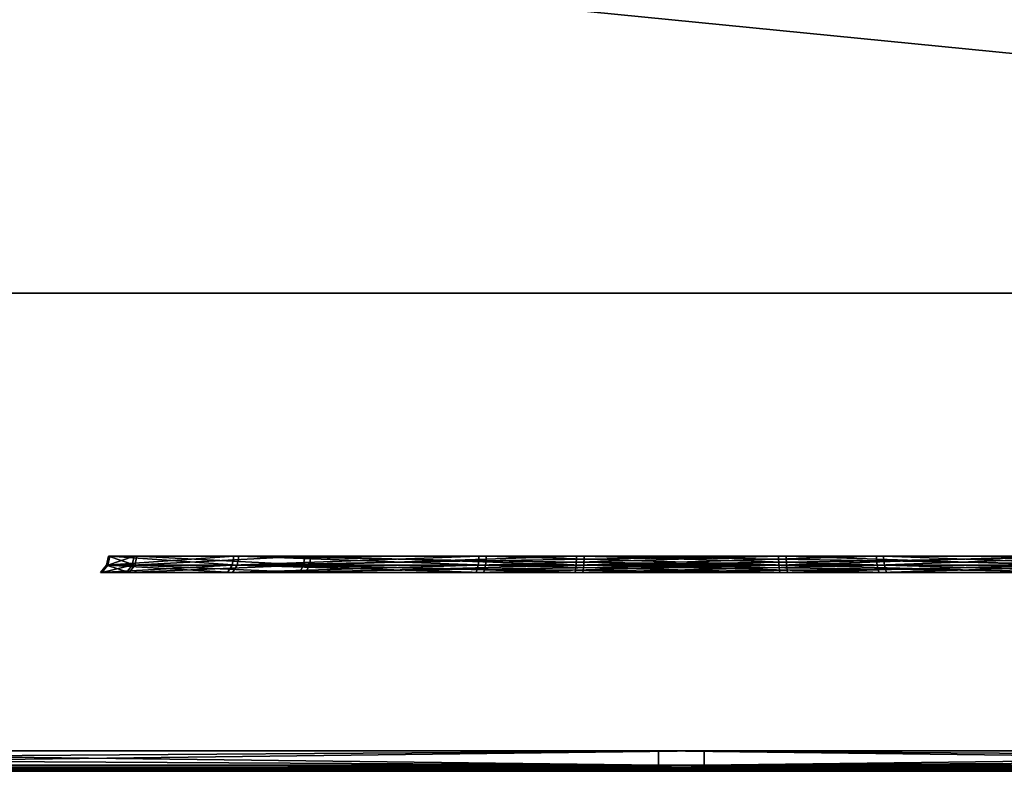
# Model space of a CAD drawing. Header units: millimetres. Extents: x -150 to 150, y -85 to 1149.
# Tile 224 of 256: x 116.49 to 117.93, y 1007.2 to 1008.3. Entities that reach past the tile are written whole.
import ezdxf

# ---------------------------------------------------------------- set-up
doc = ezdxf.new("R2010")
doc.units = ezdxf.units.MM
doc.header["$LTSCALE"] = 21.359881
for name, color, linetype in [('2347', 7, 'CONTINUOUS'), ('2348', 7, 'CONTINUOUS'), ('2349', 7, 'CONTINUOUS'), ('2350', 7, 'CONTINUOUS'), ('2351', 7, 'CONTINUOUS'), ('2352', 7, 'CONTINUOUS'), ('2353', 7, 'CONTINUOUS'), ('2354', 7, 'CONTINUOUS'), ('2379', 7, 'CONTINUOUS'), ('2380', 7, 'CONTINUOUS'), ('2381', 7, 'CONTINUOUS'), ('2382', 7, 'CONTINUOUS'), ('2383', 7, 'CONTINUOUS'), ('2388', 7, 'CONTINUOUS'), ('2389', 7, 'CONTINUOUS'), ('2390', 7, 'CONTINUOUS'), ('2391', 7, 'CONTINUOUS'), ('2392', 7, 'CONTINUOUS'), ('2393', 7, 'CONTINUOUS'), ('2394', 7, 'CONTINUOUS'), ('2395', 7, 'CONTINUOUS'), ('2420', 7, 'CONTINUOUS'), ('2421', 7, 'CONTINUOUS'), ('2422', 7, 'CONTINUOUS'), ('2423', 7, 'CONTINUOUS'), ('2424', 7, 'CONTINUOUS'), ('9022', 7, 'CONTINUOUS'), ('9024', 7, 'CONTINUOUS')]:
    doc.layers.add(name, color=color, linetype=linetype)

msp = doc.modelspace()

# ---------------------------------------------------------------- linework, layer by layer
at = {"layer": '2347', "linetype": 'CONTINUOUS'}
for points in [[(117.0417, 1007.2015, 256.0696), (117.687, 1007.2015, 256.0174), (117.0432, 1007.2034, 256.0737), (117.0417, 1007.2015, 256.0696)], [(117.0432, 1007.2034, 256.0737), (117.687, 1007.2015, 256.0174), (117.0446, 1007.206, 256.0776), (117.0432, 1007.2034, 256.0737)], [(117.0446, 1007.206, 256.0776), (117.687, 1007.2015, 256.0174), (117.6854, 1007.206, 256.0258), (117.0446, 1007.206, 256.0776)], [(117.687, 1007.2015, 256.0174), (118.2718, 1007.2015, 256.2949), (117.6854, 1007.206, 256.0258), (117.687, 1007.2015, 256.0174)], [(117.6854, 1007.206, 256.0258), (118.2718, 1007.2015, 256.2949), (118.2663, 1007.206, 256.3014), (117.6854, 1007.206, 256.0258)], [(117.8799, 1007.2034, 258.4212), (117.8786, 1007.206, 258.4174), (118.4076, 1007.206, 258.0522), (117.8799, 1007.2034, 258.4212)], [(117.8814, 1007.2015, 258.4254), (117.8799, 1007.2034, 258.4212), (118.4076, 1007.206, 258.0522), (117.8814, 1007.2015, 258.4254)], [(118.4141, 1007.2015, 258.0577), (117.8814, 1007.2015, 258.4254), (118.4076, 1007.206, 258.0522), (118.4141, 1007.2015, 258.0577)]]:
    msp.add_3dface(points, dxfattribs=at)
at = {"layer": '2348', "linetype": 'CONTINUOUS'}
for points in [[(117.0386, 1007.2, 256.0606), (117.3619, 1007.2, 255.9914), (117.0402, 1007.2004, 256.0651), (117.0386, 1007.2, 256.0606)], [(117.3619, 1007.2, 255.9914), (117.0417, 1007.2015, 256.0696), (117.0402, 1007.2004, 256.0651), (117.3619, 1007.2, 255.9914)], [(117.687, 1007.2015, 256.0174), (117.0417, 1007.2015, 256.0696), (117.3619, 1007.2, 255.9914), (117.687, 1007.2015, 256.0174)], [(117.6921, 1007.2, 256.0087), (117.687, 1007.2015, 256.0174), (117.3619, 1007.2, 255.9914), (117.6921, 1007.2, 256.0087)], [(118.2718, 1007.2015, 256.2949), (117.687, 1007.2015, 256.0174), (117.6921, 1007.2, 256.0087), (118.2718, 1007.2015, 256.2949)], [(118.2796, 1007.2, 256.2891), (118.2718, 1007.2015, 256.2949), (117.6921, 1007.2, 256.0087), (118.2796, 1007.2, 256.2891)], [(117.8814, 1007.2015, 258.4254), (118.4141, 1007.2015, 258.0577), (117.883, 1007.2004, 258.4298), (117.8814, 1007.2015, 258.4254)], [(118.4141, 1007.2015, 258.0577), (117.8846, 1007.2, 258.4343), (117.883, 1007.2004, 258.4298), (118.4141, 1007.2015, 258.0577)], [(117.8846, 1007.2, 258.4343), (118.4141, 1007.2015, 258.0577), (118.4217, 1007.2, 258.0635), (117.8846, 1007.2, 258.4343)]]:
    msp.add_3dface(points, dxfattribs=at)
at = {"layer": '2349', "linetype": 'CONTINUOUS'}
for points in [[(116.2315, 1007.2015, 257.0221), (116.509, 1007.2015, 256.4373), (116.2399, 1007.206, 257.0236), (116.2315, 1007.2015, 257.0221)], [(116.2399, 1007.206, 257.0236), (116.509, 1007.2015, 256.4373), (116.5155, 1007.206, 256.4428), (116.2399, 1007.206, 257.0236)], [(116.6514, 1007.2015, 258.2), (116.2836, 1007.2015, 257.6673), (116.6569, 1007.206, 258.1936), (116.6514, 1007.2015, 258.2)], [(116.6569, 1007.206, 258.1936), (116.2836, 1007.2015, 257.6673), (116.2917, 1007.206, 257.6645), (116.6569, 1007.206, 258.1936)], [(116.509, 1007.2015, 256.4373), (117.0417, 1007.2015, 256.0696), (116.5155, 1007.206, 256.4428), (116.509, 1007.2015, 256.4373)], [(117.0417, 1007.2015, 256.0696), (117.0432, 1007.2034, 256.0737), (116.5155, 1007.206, 256.4428), (117.0417, 1007.2015, 256.0696)], [(117.0432, 1007.2034, 256.0737), (117.0446, 1007.206, 256.0776), (116.5155, 1007.206, 256.4428), (117.0432, 1007.2034, 256.0737)], [(117.2362, 1007.2015, 258.4775), (116.6514, 1007.2015, 258.2), (117.2377, 1007.206, 258.4691), (117.2362, 1007.2015, 258.4775)], [(117.2377, 1007.206, 258.4691), (116.6514, 1007.2015, 258.2), (116.6569, 1007.206, 258.1936), (117.2377, 1007.206, 258.4691)], [(117.8786, 1007.206, 258.4174), (117.8799, 1007.2034, 258.4212), (117.2362, 1007.2015, 258.4775), (117.8786, 1007.206, 258.4174)], [(117.8786, 1007.206, 258.4174), (117.2362, 1007.2015, 258.4775), (117.2377, 1007.206, 258.4691), (117.8786, 1007.206, 258.4174)], [(117.8799, 1007.2034, 258.4212), (117.8814, 1007.2015, 258.4254), (117.2362, 1007.2015, 258.4775), (117.8799, 1007.2034, 258.4212)]]:
    msp.add_3dface(points, dxfattribs=at)
at = {"layer": '2350', "linetype": 'CONTINUOUS'}
for points in [[(116.5015, 1007.2, 256.4315), (116.2315, 1007.2015, 257.0221), (116.2222, 1007.2, 257.0203), (116.5015, 1007.2, 256.4315)], [(116.509, 1007.2015, 256.4373), (116.2315, 1007.2015, 257.0221), (116.5015, 1007.2, 256.4315), (116.509, 1007.2015, 256.4373)], [(116.2747, 1007.2, 257.6704), (116.2836, 1007.2015, 257.6673), (116.6436, 1007.2, 258.2059), (116.2747, 1007.2, 257.6704)], [(116.2836, 1007.2015, 257.6673), (116.6514, 1007.2015, 258.2), (116.6436, 1007.2, 258.2059), (116.2836, 1007.2015, 257.6673)], [(117.0386, 1007.2, 256.0606), (116.509, 1007.2015, 256.4373), (116.5015, 1007.2, 256.4315), (117.0386, 1007.2, 256.0606)], [(117.0402, 1007.2004, 256.0651), (117.0417, 1007.2015, 256.0696), (116.509, 1007.2015, 256.4373), (117.0402, 1007.2004, 256.0651)], [(117.0386, 1007.2, 256.0606), (117.0402, 1007.2004, 256.0651), (116.509, 1007.2015, 256.4373), (117.0386, 1007.2, 256.0606)], [(116.6436, 1007.2, 258.2059), (116.6514, 1007.2015, 258.2), (117.2311, 1007.2, 258.4862), (116.6436, 1007.2, 258.2059)], [(116.6514, 1007.2015, 258.2), (117.2362, 1007.2015, 258.4775), (117.2311, 1007.2, 258.4862), (116.6514, 1007.2015, 258.2)], [(117.2311, 1007.2, 258.4862), (117.2362, 1007.2015, 258.4775), (117.5613, 1007.2, 258.5035), (117.2311, 1007.2, 258.4862)], [(117.2362, 1007.2015, 258.4775), (117.8814, 1007.2015, 258.4254), (117.5613, 1007.2, 258.5035), (117.2362, 1007.2015, 258.4775)], [(117.8814, 1007.2015, 258.4254), (117.883, 1007.2004, 258.4298), (117.5613, 1007.2, 258.5035), (117.8814, 1007.2015, 258.4254)], [(117.883, 1007.2004, 258.4298), (117.8846, 1007.2, 258.4343), (117.5613, 1007.2, 258.5035), (117.883, 1007.2004, 258.4298)]]:
    msp.add_3dface(points, dxfattribs=at)
at = {"layer": '2351', "linetype": 'CONTINUOUS'}
for points in [[(117.1739, 1007.4958, 256.4403), (117.1722, 1007.491, 256.4355), (117.6169, 1007.491, 256.3996), (117.1739, 1007.4958, 256.4403)], [(117.1751, 1007.5016, 256.4438), (117.1739, 1007.4958, 256.4403), (117.6169, 1007.491, 256.3996), (117.1751, 1007.5016, 256.4438)], [(117.6153, 1007.5016, 256.4083), (117.1751, 1007.5016, 256.4438), (117.6169, 1007.491, 256.3996), (117.6153, 1007.5016, 256.4083)], [(118.0143, 1007.5016, 256.5976), (117.6153, 1007.5016, 256.4083), (118.0201, 1007.491, 256.5909), (118.0143, 1007.5016, 256.5976)], [(118.0201, 1007.491, 256.5909), (117.6153, 1007.5016, 256.4083), (117.6169, 1007.491, 256.3996), (118.0201, 1007.491, 256.5909)], [(117.748, 1007.5016, 258.0511), (118.1115, 1007.5016, 257.8002), (117.7493, 1007.4958, 258.0547), (117.748, 1007.5016, 258.0511)], [(117.7493, 1007.4958, 258.0547), (118.1115, 1007.5016, 257.8002), (117.751, 1007.491, 258.0594), (117.7493, 1007.4958, 258.0547)], [(117.751, 1007.491, 258.0594), (118.1115, 1007.5016, 257.8002), (118.1182, 1007.491, 257.806), (117.751, 1007.491, 258.0594)]]:
    msp.add_3dface(points, dxfattribs=at)
at = {"layer": '2352', "linetype": 'CONTINUOUS'}
for points in [[(117.1751, 1007.5016, 256.4438), (117.6153, 1007.5016, 256.4083), (117.1759, 1007.5081, 256.4461), (117.1751, 1007.5016, 256.4438)], [(117.1759, 1007.5081, 256.4461), (117.6153, 1007.5016, 256.4083), (117.1762, 1007.515, 256.4468), (117.1759, 1007.5081, 256.4461)], [(117.1762, 1007.515, 256.4468), (117.6153, 1007.5016, 256.4083), (117.6148, 1007.515, 256.4114), (117.1762, 1007.515, 256.4468)], [(117.6153, 1007.5016, 256.4083), (118.0143, 1007.5016, 256.5976), (117.6148, 1007.515, 256.4114), (117.6153, 1007.5016, 256.4083)], [(117.6148, 1007.515, 256.4114), (118.0143, 1007.5016, 256.5976), (118.0123, 1007.515, 256.6), (117.6148, 1007.515, 256.4114)], [(117.7472, 1007.5081, 258.0489), (117.747, 1007.515, 258.0481), (118.1091, 1007.515, 257.7982), (117.7472, 1007.5081, 258.0489)], [(117.748, 1007.5016, 258.0511), (117.7472, 1007.5081, 258.0489), (118.1091, 1007.515, 257.7982), (117.748, 1007.5016, 258.0511)], [(118.1115, 1007.5016, 257.8002), (117.748, 1007.5016, 258.0511), (118.1091, 1007.515, 257.7982), (118.1115, 1007.5016, 257.8002)]]:
    msp.add_3dface(points, dxfattribs=at)
at = {"layer": '2353', "linetype": 'CONTINUOUS'}
for points in [[(116.6224, 1007.5016, 257.0937), (116.6579, 1007.5016, 257.5339), (116.6137, 1007.491, 257.0921), (116.6224, 1007.5016, 257.0937)], [(116.6137, 1007.491, 257.0921), (116.6579, 1007.5016, 257.5339), (116.6496, 1007.491, 257.5369), (116.6137, 1007.491, 257.0921)], [(116.805, 1007.491, 256.689), (116.6224, 1007.5016, 257.0937), (116.6137, 1007.491, 257.0921), (116.805, 1007.491, 256.689)], [(116.8117, 1007.5016, 256.6947), (116.6224, 1007.5016, 257.0937), (116.805, 1007.491, 256.689), (116.8117, 1007.5016, 256.6947)], [(116.6579, 1007.5016, 257.5339), (116.9088, 1007.5016, 257.8974), (116.6496, 1007.491, 257.5369), (116.6579, 1007.5016, 257.5339)], [(116.6496, 1007.491, 257.5369), (116.9088, 1007.5016, 257.8974), (116.9031, 1007.491, 257.9041), (116.6496, 1007.491, 257.5369)], [(117.1722, 1007.491, 256.4355), (116.8117, 1007.5016, 256.6947), (116.805, 1007.491, 256.689), (117.1722, 1007.491, 256.4355)], [(117.1722, 1007.491, 256.4355), (117.1739, 1007.4958, 256.4403), (116.8117, 1007.5016, 256.6947), (117.1722, 1007.491, 256.4355)], [(117.1739, 1007.4958, 256.4403), (117.1751, 1007.5016, 256.4438), (116.8117, 1007.5016, 256.6947), (117.1739, 1007.4958, 256.4403)], [(116.9088, 1007.5016, 257.8974), (117.3078, 1007.5016, 258.0867), (116.9031, 1007.491, 257.9041), (116.9088, 1007.5016, 257.8974)], [(116.9031, 1007.491, 257.9041), (117.3078, 1007.5016, 258.0867), (117.3062, 1007.491, 258.0954), (116.9031, 1007.491, 257.9041)], [(117.748, 1007.5016, 258.0511), (117.7493, 1007.4958, 258.0547), (117.3062, 1007.491, 258.0954), (117.748, 1007.5016, 258.0511)], [(117.3078, 1007.5016, 258.0867), (117.748, 1007.5016, 258.0511), (117.3062, 1007.491, 258.0954), (117.3078, 1007.5016, 258.0867)], [(117.7493, 1007.4958, 258.0547), (117.751, 1007.491, 258.0594), (117.3062, 1007.491, 258.0954), (117.7493, 1007.4958, 258.0547)]]:
    msp.add_3dface(points, dxfattribs=at)
at = {"layer": '2354', "linetype": 'CONTINUOUS'}
for points in [[(116.6579, 1007.5016, 257.5339), (116.6224, 1007.5016, 257.0937), (116.6609, 1007.515, 257.5329), (116.6579, 1007.5016, 257.5339)], [(116.6224, 1007.5016, 257.0937), (116.8117, 1007.5016, 256.6947), (116.6255, 1007.515, 257.0943), (116.6224, 1007.5016, 257.0937)], [(116.6609, 1007.515, 257.5329), (116.6224, 1007.5016, 257.0937), (116.6255, 1007.515, 257.0943), (116.6609, 1007.515, 257.5329)], [(116.6255, 1007.515, 257.0943), (116.8117, 1007.5016, 256.6947), (116.8141, 1007.515, 256.6968), (116.6255, 1007.515, 257.0943)], [(116.9088, 1007.5016, 257.8974), (116.6579, 1007.5016, 257.5339), (116.9109, 1007.515, 257.895), (116.9088, 1007.5016, 257.8974)], [(116.9109, 1007.515, 257.895), (116.6579, 1007.5016, 257.5339), (116.6609, 1007.515, 257.5329), (116.9109, 1007.515, 257.895)], [(116.8117, 1007.5016, 256.6947), (117.1751, 1007.5016, 256.4438), (116.8141, 1007.515, 256.6968), (116.8117, 1007.5016, 256.6947)], [(117.1751, 1007.5016, 256.4438), (117.1759, 1007.5081, 256.4461), (116.8141, 1007.515, 256.6968), (117.1751, 1007.5016, 256.4438)], [(117.1759, 1007.5081, 256.4461), (117.1762, 1007.515, 256.4468), (116.8141, 1007.515, 256.6968), (117.1759, 1007.5081, 256.4461)], [(117.3078, 1007.5016, 258.0867), (116.9088, 1007.5016, 257.8974), (117.3084, 1007.515, 258.0836), (117.3078, 1007.5016, 258.0867)], [(117.3084, 1007.515, 258.0836), (116.9088, 1007.5016, 257.8974), (116.9109, 1007.515, 257.895), (117.3084, 1007.515, 258.0836)], [(117.747, 1007.515, 258.0481), (117.7472, 1007.5081, 258.0489), (117.3078, 1007.5016, 258.0867), (117.747, 1007.515, 258.0481)], [(117.747, 1007.515, 258.0481), (117.3078, 1007.5016, 258.0867), (117.3084, 1007.515, 258.0836), (117.747, 1007.515, 258.0481)], [(117.7472, 1007.5081, 258.0489), (117.748, 1007.5016, 258.0511), (117.3078, 1007.5016, 258.0867), (117.7472, 1007.5081, 258.0489)]]:
    msp.add_3dface(points, dxfattribs=at)
at = {"layer": '2379', "linetype": 'CONTINUOUS'}
for points in [[(115.7859, 1007.2088, 252.546), (117.4949, 1007.2088, 252.2564), (115.7891, 1007.2023, 252.5551), (115.7859, 1007.2088, 252.546)], [(117.4949, 1007.2088, 252.2564), (115.793, 1007.2, 252.566), (115.7891, 1007.2023, 252.5551), (117.4949, 1007.2088, 252.2564)], [(116.6314, 1007.2, 252.3473), (115.793, 1007.2, 252.566), (117.4949, 1007.2088, 252.2564), (116.6314, 1007.2, 252.3473)], [(117.4959, 1007.2, 252.2777), (116.6314, 1007.2, 252.3473), (117.4949, 1007.2088, 252.2564), (117.4959, 1007.2, 252.2777)], [(119.2, 1007.2088, 252.5688), (117.4959, 1007.2, 252.2777), (117.4949, 1007.2088, 252.2564), (119.2, 1007.2088, 252.5688)], [(119.1921, 1007.2, 252.5885), (117.4959, 1007.2, 252.2777), (119.2, 1007.2088, 252.5688), (119.1921, 1007.2, 252.5885)]]:
    msp.add_3dface(points, dxfattribs=at)
at = {"layer": '2380', "linetype": 'CONTINUOUS'}
for points in [[(115.7837, 1007.2185, 252.5398), (115.7829, 1007.23, 252.5377), (117.495, 1007.23, 252.2476), (115.7837, 1007.2185, 252.5398)], [(115.7859, 1007.2088, 252.546), (115.7837, 1007.2185, 252.5398), (117.495, 1007.23, 252.2476), (115.7859, 1007.2088, 252.546)], [(117.4949, 1007.2088, 252.2564), (115.7859, 1007.2088, 252.546), (117.495, 1007.23, 252.2476), (117.4949, 1007.2088, 252.2564)], [(119.2, 1007.2088, 252.5688), (117.4949, 1007.2088, 252.2564), (119.203, 1007.23, 252.5606), (119.2, 1007.2088, 252.5688)], [(119.203, 1007.23, 252.5606), (117.4949, 1007.2088, 252.2564), (117.495, 1007.23, 252.2476), (119.203, 1007.23, 252.5606)]]:
    msp.add_3dface(points, dxfattribs=at)
at = {"layer": '2381', "linetype": 'CONTINUOUS'}
for points in [[(115.7311, 1007.2, 261.9065), (117.4273, 1007.2, 262.2173), (115.7232, 1007.2088, 261.9262), (115.7311, 1007.2, 261.9065)], [(115.7232, 1007.2088, 261.9262), (117.4273, 1007.2, 262.2173), (117.4282, 1007.2088, 262.2386), (115.7232, 1007.2088, 261.9262)], [(117.4273, 1007.2, 262.2173), (118.2918, 1007.2, 262.1476), (117.4282, 1007.2088, 262.2386), (117.4273, 1007.2, 262.2173)], [(119.1302, 1007.2, 261.929), (119.134, 1007.2023, 261.9398), (117.4282, 1007.2088, 262.2386), (119.1302, 1007.2, 261.929)], [(118.2918, 1007.2, 262.1476), (119.1302, 1007.2, 261.929), (117.4282, 1007.2088, 262.2386), (118.2918, 1007.2, 262.1476)], [(119.134, 1007.2023, 261.9398), (119.1373, 1007.2088, 261.949), (117.4282, 1007.2088, 262.2386), (119.134, 1007.2023, 261.9398)]]:
    msp.add_3dface(points, dxfattribs=at)
at = {"layer": '2382', "linetype": 'CONTINUOUS'}
for points in [[(115.7232, 1007.2088, 261.9262), (117.4282, 1007.2088, 262.2386), (115.7201, 1007.23, 261.9344), (115.7232, 1007.2088, 261.9262)], [(115.7201, 1007.23, 261.9344), (117.4282, 1007.2088, 262.2386), (117.4282, 1007.23, 262.2474), (115.7201, 1007.23, 261.9344)], [(119.1373, 1007.2088, 261.949), (119.1395, 1007.2185, 261.9551), (117.4282, 1007.23, 262.2474), (119.1373, 1007.2088, 261.949)], [(117.4282, 1007.2088, 262.2386), (119.1373, 1007.2088, 261.949), (117.4282, 1007.23, 262.2474), (117.4282, 1007.2088, 262.2386)], [(119.1395, 1007.2185, 261.9551), (119.1402, 1007.23, 261.9573), (117.4282, 1007.23, 262.2474), (119.1395, 1007.2185, 261.9551)]]:
    msp.add_3dface(points, dxfattribs=at)
at = {"layer": '2383', "linetype": 'CONTINUOUS'}
for points in [[(117.4273, 1007.2, 262.2173), (115.7311, 1007.2, 261.9065), (114.2886, 1007.2, 253.4222), (117.4273, 1007.2, 262.2173)], [(117.4273, 1007.2, 262.2173), (114.2886, 1007.2, 253.4222), (115.0037, 1007.2, 252.9278), (117.4273, 1007.2, 262.2173)], [(115.793, 1007.2, 252.566), (118.2918, 1007.2, 262.1476), (115.0037, 1007.2, 252.9278), (115.793, 1007.2, 252.566)], [(118.2918, 1007.2, 262.1476), (117.4273, 1007.2, 262.2173), (115.0037, 1007.2, 252.9278), (118.2918, 1007.2, 262.1476)], [(115.793, 1007.2, 252.566), (116.6314, 1007.2, 252.3473), (119.1302, 1007.2, 261.929), (115.793, 1007.2, 252.566)], [(115.793, 1007.2, 252.566), (119.1302, 1007.2, 261.929), (118.2918, 1007.2, 262.1476), (115.793, 1007.2, 252.566)], [(116.6314, 1007.2, 252.3473), (117.4959, 1007.2, 252.2777), (119.9195, 1007.2, 261.5671), (116.6314, 1007.2, 252.3473)], [(116.6314, 1007.2, 252.3473), (119.9195, 1007.2, 261.5671), (119.1302, 1007.2, 261.929), (116.6314, 1007.2, 252.3473)], [(117.4959, 1007.2, 252.2777), (119.1921, 1007.2, 252.5885), (120.6346, 1007.2, 261.0727), (117.4959, 1007.2, 252.2777)], [(117.4959, 1007.2, 252.2777), (120.6346, 1007.2, 261.0727), (119.9195, 1007.2, 261.5671), (117.4959, 1007.2, 252.2777)]]:
    msp.add_3dface(points, dxfattribs=at)
at = {"layer": '2388', "linetype": 'CONTINUOUS'}
for points in [[(117.026, 1007.2015, 343.9247), (117.0276, 1007.2034, 343.9206), (117.6691, 1007.206, 343.9771), (117.026, 1007.2015, 343.9247)], [(117.6705, 1007.2015, 343.9855), (117.026, 1007.2015, 343.9247), (117.6691, 1007.206, 343.9771), (117.6705, 1007.2015, 343.9855)], [(117.0276, 1007.2034, 343.9206), (117.029, 1007.206, 343.9168), (117.6691, 1007.206, 343.9771), (117.0276, 1007.2034, 343.9206)], [(118.2535, 1007.206, 343.7093), (117.6705, 1007.2015, 343.9855), (117.6691, 1007.206, 343.9771), (118.2535, 1007.206, 343.7093)], [(118.259, 1007.2015, 343.7158), (117.6705, 1007.2015, 343.9855), (118.2535, 1007.206, 343.7093), (118.259, 1007.2015, 343.7158)], [(117.8956, 1007.2034, 341.5845), (118.4249, 1007.2015, 341.9551), (117.8942, 1007.206, 341.5883), (117.8956, 1007.2034, 341.5845)], [(117.8942, 1007.206, 341.5883), (118.4249, 1007.2015, 341.9551), (118.4183, 1007.206, 341.9606), (117.8942, 1007.206, 341.5883)], [(117.8971, 1007.2015, 341.5803), (118.4249, 1007.2015, 341.9551), (117.8956, 1007.2034, 341.5845), (117.8971, 1007.2015, 341.5803)]]:
    msp.add_3dface(points, dxfattribs=at)
at = {"layer": '2389', "linetype": 'CONTINUOUS'}
for points in [[(117.0227, 1007.2, 343.9336), (117.6705, 1007.2015, 343.9855), (117.6725, 1007.2, 343.9947), (117.0227, 1007.2, 343.9336)], [(117.6705, 1007.2015, 343.9855), (117.0227, 1007.2, 343.9336), (117.0244, 1007.2004, 343.9291), (117.6705, 1007.2015, 343.9855)], [(117.026, 1007.2015, 343.9247), (117.6705, 1007.2015, 343.9855), (117.0244, 1007.2004, 343.9291), (117.026, 1007.2015, 343.9247)], [(117.6705, 1007.2015, 343.9855), (118.259, 1007.2015, 343.7158), (117.6725, 1007.2, 343.9947), (117.6705, 1007.2015, 343.9855)], [(117.6725, 1007.2, 343.9947), (118.259, 1007.2015, 343.7158), (118.265, 1007.2, 343.7232), (117.6725, 1007.2, 343.9947)], [(118.4249, 1007.2015, 341.9551), (117.8971, 1007.2015, 341.5803), (118.1926, 1007.2, 341.7262), (118.4249, 1007.2015, 341.9551)], [(118.1926, 1007.2, 341.7262), (117.8971, 1007.2015, 341.5803), (117.8988, 1007.2004, 341.5759), (118.1926, 1007.2, 341.7262)], [(117.9004, 1007.2, 341.5714), (118.1926, 1007.2, 341.7262), (117.8988, 1007.2004, 341.5759), (117.9004, 1007.2, 341.5714)]]:
    msp.add_3dface(points, dxfattribs=at)
at = {"layer": '2390', "linetype": 'CONTINUOUS'}
for points in [[(116.4983, 1007.2015, 343.5499), (116.2286, 1007.2015, 342.9614), (116.5048, 1007.206, 343.5445), (116.4983, 1007.2015, 343.5499)], [(116.5048, 1007.206, 343.5445), (116.2286, 1007.2015, 342.9614), (116.237, 1007.206, 342.96), (116.5048, 1007.206, 343.5445)], [(116.2894, 1007.2015, 342.317), (116.6642, 1007.2015, 341.7892), (116.2973, 1007.206, 342.3199), (116.2894, 1007.2015, 342.317)], [(116.2973, 1007.206, 342.3199), (116.6642, 1007.2015, 341.7892), (116.6696, 1007.206, 341.7958), (116.2973, 1007.206, 342.3199)], [(117.029, 1007.206, 343.9168), (117.0276, 1007.2034, 343.9206), (116.4983, 1007.2015, 343.5499), (117.029, 1007.206, 343.9168)], [(117.029, 1007.206, 343.9168), (116.4983, 1007.2015, 343.5499), (116.5048, 1007.206, 343.5445), (117.029, 1007.206, 343.9168)], [(117.0276, 1007.2034, 343.9206), (117.026, 1007.2015, 343.9247), (116.4983, 1007.2015, 343.5499), (117.0276, 1007.2034, 343.9206)], [(116.6642, 1007.2015, 341.7892), (117.2527, 1007.2015, 341.5196), (116.6696, 1007.206, 341.7958), (116.6642, 1007.2015, 341.7892)], [(116.6696, 1007.206, 341.7958), (117.2527, 1007.2015, 341.5196), (117.2541, 1007.206, 341.528), (116.6696, 1007.206, 341.7958)], [(117.2527, 1007.2015, 341.5196), (117.8971, 1007.2015, 341.5803), (117.2541, 1007.206, 341.528), (117.2527, 1007.2015, 341.5196)], [(117.8971, 1007.2015, 341.5803), (117.8956, 1007.2034, 341.5845), (117.2541, 1007.206, 341.528), (117.8971, 1007.2015, 341.5803)], [(117.8956, 1007.2034, 341.5845), (117.8942, 1007.206, 341.5883), (117.2541, 1007.206, 341.528), (117.8956, 1007.2034, 341.5845)]]:
    msp.add_3dface(points, dxfattribs=at)
at = {"layer": '2391', "linetype": 'CONTINUOUS'}
for points in [[(116.2286, 1007.2015, 342.9614), (116.4983, 1007.2015, 343.5499), (116.4888, 1007.2, 343.5533), (116.2286, 1007.2015, 342.9614)], [(116.6642, 1007.2015, 341.7892), (116.2894, 1007.2015, 342.317), (116.2805, 1007.2, 342.3136), (116.6642, 1007.2015, 341.7892)], [(116.6582, 1007.2, 341.7819), (116.6642, 1007.2015, 341.7892), (116.2805, 1007.2, 342.3136), (116.6582, 1007.2, 341.7819)], [(116.4888, 1007.2, 343.5533), (116.4983, 1007.2015, 343.5499), (116.7306, 1007.2, 343.7788), (116.4888, 1007.2, 343.5533)], [(116.4983, 1007.2015, 343.5499), (117.026, 1007.2015, 343.9247), (116.7306, 1007.2, 343.7788), (116.4983, 1007.2015, 343.5499)], [(117.2506, 1007.2, 341.5103), (116.6642, 1007.2015, 341.7892), (116.6582, 1007.2, 341.7819), (117.2506, 1007.2, 341.5103)], [(117.2527, 1007.2015, 341.5196), (116.6642, 1007.2015, 341.7892), (117.2506, 1007.2, 341.5103), (117.2527, 1007.2015, 341.5196)], [(117.026, 1007.2015, 343.9247), (117.0244, 1007.2004, 343.9291), (116.7306, 1007.2, 343.7788), (117.026, 1007.2015, 343.9247)], [(117.0244, 1007.2004, 343.9291), (117.0227, 1007.2, 343.9336), (116.7306, 1007.2, 343.7788), (117.0244, 1007.2004, 343.9291)], [(117.9004, 1007.2, 341.5714), (117.2527, 1007.2015, 341.5196), (117.2506, 1007.2, 341.5103), (117.9004, 1007.2, 341.5714)], [(117.8988, 1007.2004, 341.5759), (117.8971, 1007.2015, 341.5803), (117.2527, 1007.2015, 341.5196), (117.8988, 1007.2004, 341.5759)], [(117.9004, 1007.2, 341.5714), (117.8988, 1007.2004, 341.5759), (117.2527, 1007.2015, 341.5196), (117.9004, 1007.2, 341.5714)]]:
    msp.add_3dface(points, dxfattribs=at)
at = {"layer": '2392', "linetype": 'CONTINUOUS'}
for points in [[(117.1631, 1007.4958, 343.5558), (117.6041, 1007.5016, 343.5937), (117.1614, 1007.491, 343.5605), (117.1631, 1007.4958, 343.5558)], [(117.1614, 1007.491, 343.5605), (117.6041, 1007.5016, 343.5937), (117.6056, 1007.491, 343.6024), (117.1614, 1007.491, 343.5605)], [(117.1644, 1007.5016, 343.5523), (117.6041, 1007.5016, 343.5937), (117.1631, 1007.4958, 343.5558), (117.1644, 1007.5016, 343.5523)], [(117.6041, 1007.5016, 343.5937), (118.0056, 1007.5016, 343.4097), (117.6056, 1007.491, 343.6024), (117.6041, 1007.5016, 343.5937)], [(117.6056, 1007.491, 343.6024), (118.0056, 1007.5016, 343.4097), (118.0112, 1007.491, 343.4165), (117.6056, 1007.491, 343.6024)], [(117.7587, 1007.5016, 341.9528), (117.7601, 1007.4958, 341.9492), (118.1256, 1007.491, 342.2029), (117.7587, 1007.5016, 341.9528)], [(118.1188, 1007.5016, 342.2085), (117.7587, 1007.5016, 341.9528), (118.1256, 1007.491, 342.2029), (118.1188, 1007.5016, 342.2085)], [(117.7601, 1007.4958, 341.9492), (117.7618, 1007.491, 341.9445), (118.1256, 1007.491, 342.2029), (117.7601, 1007.4958, 341.9492)]]:
    msp.add_3dface(points, dxfattribs=at)
at = {"layer": '2393', "linetype": 'CONTINUOUS'}
for points in [[(117.6041, 1007.5016, 343.5937), (117.1644, 1007.5016, 343.5523), (117.6036, 1007.515, 343.5906), (117.6041, 1007.5016, 343.5937)], [(117.1644, 1007.5016, 343.5523), (117.1653, 1007.5081, 343.55), (117.6036, 1007.515, 343.5906), (117.1644, 1007.5016, 343.5523)], [(117.1653, 1007.5081, 343.55), (117.1655, 1007.515, 343.5493), (117.6036, 1007.515, 343.5906), (117.1653, 1007.5081, 343.55)], [(118.0036, 1007.515, 343.4073), (117.6041, 1007.5016, 343.5937), (117.6036, 1007.515, 343.5906), (118.0036, 1007.515, 343.4073)], [(118.0056, 1007.5016, 343.4097), (117.6041, 1007.5016, 343.5937), (118.0036, 1007.515, 343.4073), (118.0056, 1007.5016, 343.4097)], [(117.7579, 1007.5081, 341.955), (118.1188, 1007.5016, 342.2085), (117.7576, 1007.515, 341.9557), (117.7579, 1007.5081, 341.955)], [(117.7576, 1007.515, 341.9557), (118.1188, 1007.5016, 342.2085), (118.1164, 1007.515, 342.2105), (117.7576, 1007.515, 341.9557)], [(117.7587, 1007.5016, 341.9528), (118.1188, 1007.5016, 342.2085), (117.7579, 1007.5081, 341.955), (117.7587, 1007.5016, 341.9528)]]:
    msp.add_3dface(points, dxfattribs=at)
at = {"layer": '2394', "linetype": 'CONTINUOUS'}
for points in [[(116.6204, 1007.5016, 342.8951), (116.8044, 1007.5016, 343.2965), (116.6117, 1007.491, 342.8965), (116.6204, 1007.5016, 342.8951)], [(116.6117, 1007.491, 342.8965), (116.8044, 1007.5016, 343.2965), (116.7976, 1007.491, 343.3022), (116.6117, 1007.491, 342.8965)], [(116.6536, 1007.491, 342.4523), (116.6204, 1007.5016, 342.8951), (116.6117, 1007.491, 342.8965), (116.6536, 1007.491, 342.4523)], [(116.6618, 1007.5016, 342.4554), (116.6204, 1007.5016, 342.8951), (116.6536, 1007.491, 342.4523), (116.6618, 1007.5016, 342.4554)], [(116.9119, 1007.491, 342.0885), (116.6618, 1007.5016, 342.4554), (116.6536, 1007.491, 342.4523), (116.9119, 1007.491, 342.0885)], [(116.9176, 1007.5016, 342.0953), (116.6618, 1007.5016, 342.4554), (116.9119, 1007.491, 342.0885), (116.9176, 1007.5016, 342.0953)], [(117.1644, 1007.5016, 343.5523), (117.1631, 1007.4958, 343.5558), (116.7976, 1007.491, 343.3022), (117.1644, 1007.5016, 343.5523)], [(116.8044, 1007.5016, 343.2965), (117.1644, 1007.5016, 343.5523), (116.7976, 1007.491, 343.3022), (116.8044, 1007.5016, 343.2965)], [(117.1631, 1007.4958, 343.5558), (117.1614, 1007.491, 343.5605), (116.7976, 1007.491, 343.3022), (117.1631, 1007.4958, 343.5558)], [(117.3176, 1007.491, 341.9026), (116.9176, 1007.5016, 342.0953), (116.9119, 1007.491, 342.0885), (117.3176, 1007.491, 341.9026)], [(117.319, 1007.5016, 341.9113), (116.9176, 1007.5016, 342.0953), (117.3176, 1007.491, 341.9026), (117.319, 1007.5016, 341.9113)], [(117.7618, 1007.491, 341.9445), (117.319, 1007.5016, 341.9113), (117.3176, 1007.491, 341.9026), (117.7618, 1007.491, 341.9445)], [(117.7618, 1007.491, 341.9445), (117.7601, 1007.4958, 341.9492), (117.319, 1007.5016, 341.9113), (117.7618, 1007.491, 341.9445)], [(117.7601, 1007.4958, 341.9492), (117.7587, 1007.5016, 341.9528), (117.319, 1007.5016, 341.9113), (117.7601, 1007.4958, 341.9492)]]:
    msp.add_3dface(points, dxfattribs=at)
at = {"layer": '2395', "linetype": 'CONTINUOUS'}
for points in [[(116.8044, 1007.5016, 343.2965), (116.6204, 1007.5016, 342.8951), (116.8068, 1007.515, 343.2945), (116.8044, 1007.5016, 343.2965)], [(116.6204, 1007.5016, 342.8951), (116.6618, 1007.5016, 342.4554), (116.6235, 1007.515, 342.8945), (116.6204, 1007.5016, 342.8951)], [(116.8068, 1007.515, 343.2945), (116.6204, 1007.5016, 342.8951), (116.6235, 1007.515, 342.8945), (116.8068, 1007.515, 343.2945)], [(116.6235, 1007.515, 342.8945), (116.6618, 1007.5016, 342.4554), (116.6648, 1007.515, 342.4565), (116.6235, 1007.515, 342.8945)], [(116.6618, 1007.5016, 342.4554), (116.9176, 1007.5016, 342.0953), (116.6648, 1007.515, 342.4565), (116.6618, 1007.5016, 342.4554)], [(116.6648, 1007.515, 342.4565), (116.9176, 1007.5016, 342.0953), (116.9196, 1007.515, 342.0977), (116.6648, 1007.515, 342.4565)], [(117.1655, 1007.515, 343.5493), (117.1653, 1007.5081, 343.55), (116.8044, 1007.5016, 343.2965), (117.1655, 1007.515, 343.5493)], [(117.1655, 1007.515, 343.5493), (116.8044, 1007.5016, 343.2965), (116.8068, 1007.515, 343.2945), (117.1655, 1007.515, 343.5493)], [(117.1653, 1007.5081, 343.55), (117.1644, 1007.5016, 343.5523), (116.8044, 1007.5016, 343.2965), (117.1653, 1007.5081, 343.55)], [(116.9176, 1007.5016, 342.0953), (117.319, 1007.5016, 341.9113), (116.9196, 1007.515, 342.0977), (116.9176, 1007.5016, 342.0953)], [(116.9196, 1007.515, 342.0977), (117.319, 1007.5016, 341.9113), (117.3196, 1007.515, 341.9145), (116.9196, 1007.515, 342.0977)], [(117.319, 1007.5016, 341.9113), (117.7587, 1007.5016, 341.9528), (117.3196, 1007.515, 341.9145), (117.319, 1007.5016, 341.9113)], [(117.7587, 1007.5016, 341.9528), (117.7579, 1007.5081, 341.955), (117.3196, 1007.515, 341.9145), (117.7587, 1007.5016, 341.9528)], [(117.7579, 1007.5081, 341.955), (117.7576, 1007.515, 341.9557), (117.3196, 1007.515, 341.9145), (117.7579, 1007.5081, 341.955)]]:
    msp.add_3dface(points, dxfattribs=at)
at = {"layer": '2420', "linetype": 'CONTINUOUS'}
for points in [[(115.7266, 1007.2023, 347.4221), (116.5678, 1007.2, 347.6415), (115.7232, 1007.2088, 347.4312), (115.7266, 1007.2023, 347.4221)], [(115.7232, 1007.2088, 347.4312), (116.5678, 1007.2, 347.6415), (117.4282, 1007.2088, 347.7436), (115.7232, 1007.2088, 347.4312)], [(115.7306, 1007.2, 347.4113), (116.5678, 1007.2, 347.6415), (115.7266, 1007.2023, 347.4221), (115.7306, 1007.2, 347.4113)], [(116.5678, 1007.2, 347.6415), (117.4334, 1007.2, 347.7224), (117.4282, 1007.2088, 347.7436), (116.5678, 1007.2, 347.6415)], [(117.4282, 1007.2088, 347.7436), (117.4334, 1007.2, 347.7224), (119.1373, 1007.2088, 347.454), (117.4282, 1007.2088, 347.7436)], [(117.4334, 1007.2, 347.7224), (119.1341, 1007.2, 347.4326), (119.1373, 1007.2088, 347.454), (117.4334, 1007.2, 347.7224)]]:
    msp.add_3dface(points, dxfattribs=at)
at = {"layer": '2421', "linetype": 'CONTINUOUS'}
for points in [[(115.7209, 1007.2185, 347.4373), (117.4282, 1007.2088, 347.7436), (115.7201, 1007.23, 347.4394), (115.7209, 1007.2185, 347.4373)], [(115.7201, 1007.23, 347.4394), (117.4282, 1007.2088, 347.7436), (117.4282, 1007.23, 347.7524), (115.7201, 1007.23, 347.4394)], [(115.7232, 1007.2088, 347.4312), (117.4282, 1007.2088, 347.7436), (115.7209, 1007.2185, 347.4373), (115.7232, 1007.2088, 347.4312)], [(117.4282, 1007.2088, 347.7436), (119.1373, 1007.2088, 347.454), (117.4282, 1007.23, 347.7524), (117.4282, 1007.2088, 347.7436)], [(117.4282, 1007.23, 347.7524), (119.1373, 1007.2088, 347.454), (119.1402, 1007.23, 347.4623), (117.4282, 1007.23, 347.7524)]]:
    msp.add_3dface(points, dxfattribs=at)
at = {"layer": '2422', "linetype": 'CONTINUOUS'}
for points in [[(117.4898, 1007.2, 337.7827), (115.789, 1007.2, 338.0724), (115.7859, 1007.2088, 338.051), (117.4898, 1007.2, 337.7827)], [(117.4949, 1007.2088, 337.7614), (117.4898, 1007.2, 337.7827), (115.7859, 1007.2088, 338.051), (117.4949, 1007.2088, 337.7614)], [(118.3553, 1007.2, 337.8636), (117.4898, 1007.2, 337.7827), (117.4949, 1007.2088, 337.7614), (118.3553, 1007.2, 337.8636)], [(119.2, 1007.2088, 338.0738), (118.3553, 1007.2, 337.8636), (117.4949, 1007.2088, 337.7614), (119.2, 1007.2088, 338.0738)]]:
    msp.add_3dface(points, dxfattribs=at)
at = {"layer": '2423', "linetype": 'CONTINUOUS'}
for points in [[(117.495, 1007.23, 337.7526), (115.7859, 1007.2088, 338.051), (115.7829, 1007.23, 338.0427), (117.495, 1007.23, 337.7526)], [(117.4949, 1007.2088, 337.7614), (115.7859, 1007.2088, 338.051), (117.495, 1007.23, 337.7526), (117.4949, 1007.2088, 337.7614)], [(119.203, 1007.23, 338.0656), (119.2022, 1007.2185, 338.0677), (117.4949, 1007.2088, 337.7614), (119.203, 1007.23, 338.0656)], [(119.203, 1007.23, 338.0656), (117.4949, 1007.2088, 337.7614), (117.495, 1007.23, 337.7526), (119.203, 1007.23, 338.0656)], [(119.2022, 1007.2185, 338.0677), (119.2, 1007.2088, 338.0738), (117.4949, 1007.2088, 337.7614), (119.2022, 1007.2185, 338.0677)]]:
    msp.add_3dface(points, dxfattribs=at)
at = {"layer": '2424', "linetype": 'CONTINUOUS'}
for points in [[(114.2408, 1007.2, 346.5376), (113.1412, 1007.2, 345.2092), (117.4898, 1007.2, 337.7827), (114.2408, 1007.2, 346.5376)], [(113.1412, 1007.2, 345.2092), (115.789, 1007.2, 338.0724), (117.4898, 1007.2, 337.7827), (113.1412, 1007.2, 345.2092)], [(114.9478, 1007.2, 347.0399), (114.2408, 1007.2, 346.5376), (118.3553, 1007.2, 337.8636), (114.9478, 1007.2, 347.0399)], [(114.2408, 1007.2, 346.5376), (117.4898, 1007.2, 337.7827), (118.3553, 1007.2, 337.8636), (114.2408, 1007.2, 346.5376)], [(119.1926, 1007.2, 338.0937), (115.7306, 1007.2, 347.4113), (114.9478, 1007.2, 347.0399), (119.1926, 1007.2, 338.0937)], [(119.1926, 1007.2, 338.0937), (114.9478, 1007.2, 347.0399), (118.3553, 1007.2, 337.8636), (119.1926, 1007.2, 338.0937)], [(119.1926, 1007.2, 338.0937), (119.9753, 1007.2, 338.4651), (115.7306, 1007.2, 347.4113), (119.1926, 1007.2, 338.0937)], [(119.9753, 1007.2, 338.4651), (116.5678, 1007.2, 347.6415), (115.7306, 1007.2, 347.4113), (119.9753, 1007.2, 338.4651)], [(119.9753, 1007.2, 338.4651), (120.6824, 1007.2, 338.9675), (116.5678, 1007.2, 347.6415), (119.9753, 1007.2, 338.4651)], [(120.6824, 1007.2, 338.9675), (117.4334, 1007.2, 347.7224), (116.5678, 1007.2, 347.6415), (120.6824, 1007.2, 338.9675)], [(120.6824, 1007.2, 338.9675), (121.782, 1007.2, 340.2959), (117.4334, 1007.2, 347.7224), (120.6824, 1007.2, 338.9675)], [(121.782, 1007.2, 340.2959), (119.1341, 1007.2, 347.4326), (117.4334, 1007.2, 347.7224), (121.782, 1007.2, 340.2959)]]:
    msp.add_3dface(points, dxfattribs=at)
at = {"layer": '9022', "linetype": 'CONTINUOUS'}
for points in [[(121.4967, 1007.9, 211.6548), (106.3174, 1007.9, 406.1274), (106.1816, 1007.9, 193.7372), (121.4967, 1007.9, 211.6548)], [(121.5899, 1007.9, 388.2167), (106.3174, 1007.9, 406.1274), (121.4967, 1007.9, 211.6548), (121.5899, 1007.9, 388.2167)]]:
    msp.add_3dface(points, dxfattribs=at)
at = {"layer": '9024', "linetype": 'CONTINUOUS'}
for points in [[(106.3174, 1007.9, 406.1274), (121.4967, 1009.4, 388.3452), (106.1816, 1009.4, 406.2628), (106.3174, 1007.9, 406.1274)], [(121.4967, 1007.9, 211.6548), (106.1816, 1007.9, 193.7372), (106.3174, 1009.4, 193.8726), (121.4967, 1007.9, 211.6548)], [(106.3174, 1007.9, 406.1274), (121.5899, 1007.9, 388.2167), (121.4967, 1009.4, 388.3452), (106.3174, 1007.9, 406.1274)], [(121.4967, 1007.9, 211.6548), (106.3174, 1009.4, 193.8726), (121.5899, 1009.4, 211.7833), (121.4967, 1007.9, 211.6548)]]:
    msp.add_3dface(points, dxfattribs=at)

doc.saveas('drawing.dxf')
